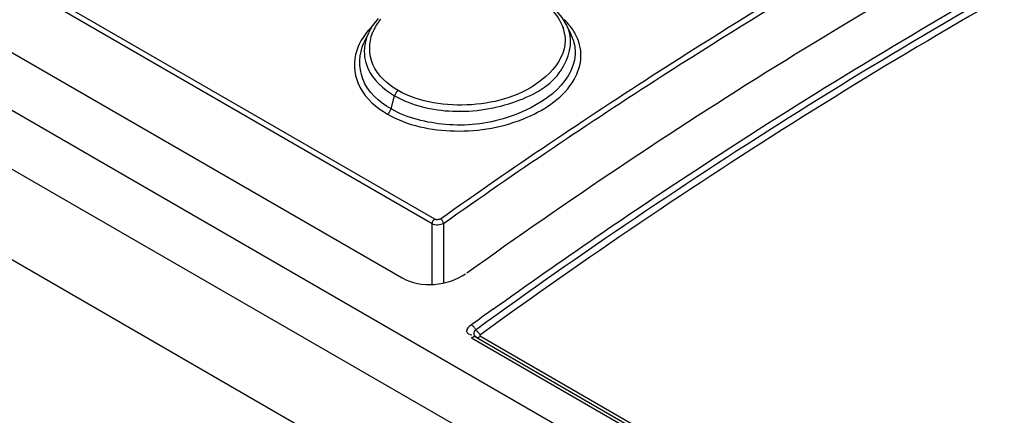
# Model space of a CAD drawing. Header units: inches. Extents: x 0 to 117, y 0 to 83.
# Tile 52 of 70: x 98.977 to 99.953, y 24.6 to 24.992. Entities that reach past the tile are written whole.
import ezdxf

# ---------------------------------------------------------------- set-up
doc = ezdxf.new("R2010")
doc.units = ezdxf.units.IN
doc.header["$LTSCALE"] = 6.431102
doc.header["$MEASUREMENT"] = 0
doc.layers.get('0').update_dxf_attribs({"linetype": 'CONTINUOUS'})

msp = doc.modelspace()

# ---------------------------------------------------------------- linework, layer by layer
at = {"color": 7, "linetype": 'CONTINUOUS'}
for p, q in [((105.37343, 21.20453), (96.72404, 26.19814)), ((96.67383, 26.16915), (105.31922, 21.17784)), ((105.27891, 21.1111), (96.6324, 26.10306)), ((99.38564, 24.78993), (97.61369, 25.81294)), ((99.38811, 24.79455), (97.61616, 25.81756)), ((97.55646, 25.77516), (99.35585, 24.7363)), ((99.33186, 24.99349), (99.32656, 24.98651)), ((99.32656, 24.98651), (99.3224, 24.97906)), ((99.5194, 24.98582), (99.51873, 24.98723)), ((99.5233, 24.97736), (99.51939, 24.98586)), ((99.32237, 24.97899), (99.31793, 24.96937)), ((99.34478, 24.90377), (99.34825, 24.91678)), ((99.38564, 24.72996), (99.38564, 24.78993)), ((99.39678, 24.79029), (99.39678, 24.73135)), ((105.34946, 21.25597), (99.42442, 24.67671)), ((99.42901, 24.67761), (105.35404, 21.25686)), ((99.43358, 24.67849), (105.35861, 21.25775))]:
    msp.add_line(p, q, dxfattribs=at)
for points in [[(99.51873, 24.98723), (99.51444, 24.99427), (99.50888, 25.00086)], [(99.35179, 24.92197), (99.35128, 24.92159), (99.35078, 24.92114), (99.3503, 24.92062), (99.34985, 24.92006), (99.34944, 24.91946), (99.34907, 24.91881), (99.34874, 24.91814), (99.34846, 24.91746), (99.34825, 24.91678)], [(99.34126, 24.89858), (99.34178, 24.89898), (99.34228, 24.89944), (99.34277, 24.89996), (99.34321, 24.90052), (99.34361, 24.90112), (99.34398, 24.90175), (99.34431, 24.90242), (99.34458, 24.90309), (99.34478, 24.90377)], [(99.39368, 24.79491), (99.39314, 24.7946), (99.39257, 24.79434), (99.39197, 24.79416), (99.39133, 24.79404), (99.39066, 24.79398), (99.39, 24.794), (99.38936, 24.7941), (99.38873, 24.79429), (99.38811, 24.79455)], [(99.42943, 24.68429), (99.42859, 24.68561), (99.42814, 24.68625), (99.42765, 24.68686), (99.42714, 24.68744), (99.42662, 24.68799), (99.42607, 24.68849), (99.42552, 24.68895), (99.42496, 24.68935), (99.4244, 24.6897)], [(99.42943, 24.68429), (99.42988, 24.68365), (99.43036, 24.68304), (99.43087, 24.68246), (99.4314, 24.68191), (99.43195, 24.68141), (99.4325, 24.68095), (99.43306, 24.68055), (99.43361, 24.6802)], [(99.42901, 24.67761), (99.42859, 24.67779), (99.42814, 24.6779), (99.42766, 24.67794), (99.42716, 24.67791), (99.42664, 24.67781), (99.4261, 24.67763), (99.42554, 24.67739), (99.42498, 24.67709), (99.42442, 24.67671)], [(99.42942, 24.67743), (99.42987, 24.67732), (99.43034, 24.67728), (99.43085, 24.6773), (99.43137, 24.6774), (99.43191, 24.67757), (99.43246, 24.67781), (99.43302, 24.67812), (99.43358, 24.67849)], [(99.43358, 24.67849), (99.43337, 24.67864), (99.43322, 24.67881), (99.43311, 24.67899), (99.43306, 24.67919), (99.43307, 24.6794), (99.43312, 24.67961), (99.43323, 24.67981), (99.4334, 24.68001), (99.43362, 24.6802)]]:
    msp.add_lwpolyline(points, dxfattribs=at)
for centre, radius, start, end in [((99.38113, 24.93194), 0.07709, 135.70118, 140.08579), ((99.47994, 24.97215), 0.03737, 7.78834, 18.43697), ((99.48108, 24.96813), 0.0422, 18.77326, 24.79155), ((99.48321, 24.95881), 0.04418, 18.74204, 24.8306), ((103.04217, 19.69112), 6.17042, 125.654172, 125.895503)]:
    msp.add_arc(centre, radius, start, end, dxfattribs=at)
for points, knots in [([(99.39368, 24.79491), (99.46491, 24.84527), (99.7424, 25.03263), (100.03688, 25.19556), (100.26287, 25.29674)], [0, 0, 0, 0, 0.260503, 1, 1, 1, 1]), ([(99.39678, 24.79029), (99.46795, 24.84061), (99.74525, 25.02783), (100.03951, 25.19065), (100.26535, 25.29176)], [0, 0, 0, 0, 0.260503, 1, 1, 1, 1]), ([(100.25506, 25.23208), (100.18449, 25.19957), (99.89455, 25.05641), (99.61945, 24.88395), (99.41986, 24.74091)], [0, 0, 0, 0, 0.240371, 1, 1, 1, 1]), ([(100.30048, 25.20219), (100.22696, 25.1681), (99.92413, 25.0175), (99.63725, 24.83566), (99.42901, 24.68495)], [0, 0, 0, 0, 0.239712, 1, 1, 1, 1]), ([(100.30462, 25.19717), (100.23114, 25.16309), (99.92847, 25.01257), (99.64175, 24.83083), (99.43362, 24.6802)], [0, 0, 0, 0, 0.239712, 1, 1, 1, 1]), ([(99.44549, 24.70489), (99.51344, 24.75364), (99.77867, 24.93583), (100.05948, 25.09593), (100.27502, 25.19727)], [0, 0, 0, 0, 0.25986, 1, 1, 1, 1]), ([(99.32999, 24.98603), (99.33069, 24.98719), (99.33219, 24.98948), (99.33386, 24.99165), (99.33474, 24.99272)], [0, 0, 0, 0, 0.493149, 1, 1, 1, 1]), ([(99.32653, 24.97918), (99.32701, 24.98035), (99.32808, 24.98268), (99.32932, 24.98492), (99.32999, 24.98603)], [0, 0, 0, 0, 0.493896, 1, 1, 1, 1]), ([(99.52737, 24.97821), (99.52668, 24.97947), (99.52517, 24.98195), (99.52347, 24.98431), (99.52256, 24.98547)], [0, 0, 0, 0, 0.493332, 1, 1, 1, 1]), ([(99.35179, 24.92197), (99.34146, 24.92809), (99.32276, 24.94402), (99.32259, 24.96952), (99.32653, 24.97918)], [0, 0, 0, 0, 0.534973, 1, 1, 1, 1]), ([(99.34126, 24.89858), (99.36104, 24.88717), (99.40974, 24.87734), (99.47642, 24.88904), (99.52349, 24.92016), (99.53539, 24.95539), (99.53109, 24.97145), (99.52737, 24.97821)], [0, 0, 0, 0, 0.27572, 0.570368, 0.810796, 0.906841, 1, 1, 1, 1]), ([(99.34825, 24.91678), (99.36545, 24.90684), (99.4077, 24.89747), (99.46661, 24.9069), (99.51559, 24.93343), (99.52535, 24.96901), (99.52104, 24.98171)], [0, 0, 0, 0, 0.273594, 0.568145, 0.815327, 1, 1, 1, 1]), ([(99.31228, 24.96579), (99.31172, 24.96447), (99.31071, 24.96179), (99.30993, 24.95904), (99.3096, 24.95767)], [0, 0, 0, 0, 0.504771, 1, 1, 1, 1]), ([(99.34478, 24.90377), (99.33299, 24.91058), (99.3118, 24.92933), (99.31293, 24.9585), (99.31793, 24.96937)], [0, 0, 0, 0, 0.53245, 1, 1, 1, 1]), ([(99.51625, 24.96345), (99.51334, 24.95127), (99.48724, 24.92039), (99.42522, 24.90263), (99.37333, 24.90986), (99.35179, 24.92197)], [0, 0, 0, 0, 0.202079, 0.60122, 1, 1, 1, 1]), ([(99.3096, 24.95767), (99.30707, 24.94704), (99.31092, 24.92117), (99.33025, 24.90494), (99.34126, 24.89858)], [0, 0, 0, 0, 0.462139, 1, 1, 1, 1]), ([(99.31861, 24.95515), (99.31914, 24.95142), (99.3238, 24.93535), (99.33722, 24.92314), (99.34825, 24.91678)], [0, 0, 0, 0, 0.228145, 1, 1, 1, 1]), ([(99.52716, 24.95787), (99.52561, 24.92722), (99.46837, 24.89073), (99.40114, 24.88518), (99.361, 24.89441), (99.34478, 24.90377)], [0, 0, 0, 0, 0.439285, 0.732035, 1, 1, 1, 1]), ([(99.38564, 24.78993), (99.38564, 24.7908), (99.38621, 24.79257), (99.38736, 24.79402), (99.38811, 24.79455)], [0, 0, 0, 0, 0.4873, 1, 1, 1, 1]), ([(99.39678, 24.79029), (99.39668, 24.79122), (99.39585, 24.79301), (99.39452, 24.79443), (99.39368, 24.79491)], [0, 0, 0, 0, 0.492661, 1, 1, 1, 1]), ([(99.4244, 24.6897), (99.4223, 24.68818), (99.41652, 24.68391), (99.42275, 24.67975), (99.42497, 24.67973)], [0, 0, 0, 0, 0.539122, 1, 1, 1, 1]), ([(99.42901, 24.67761), (99.42784, 24.67828), (99.42619, 24.68125), (99.42785, 24.68411), (99.42901, 24.68495)], [0, 0, 0, 0, 0.485055, 1, 1, 1, 1])]:
    msp.add_open_spline(points, degree=3, knots=knots, dxfattribs=at)
for points in [[(99.50304, 25.0027), (99.50845, 24.99753), (99.51304, 24.99107), (99.5154, 24.98397)], [(99.52256, 24.98547), (99.5207, 24.98785), (99.51864, 24.9901), (99.51646, 24.9922)], [(99.31641, 24.97371), (99.31484, 24.97118), (99.31345, 24.96853), (99.31228, 24.96579)], [(99.322, 24.9814), (99.31997, 24.97897), (99.31809, 24.9764), (99.31641, 24.97371)], [(99.32237, 24.97899), (99.319, 24.97168), (99.31749, 24.96312), (99.31861, 24.95515)], [(99.51697, 24.97721), (99.51759, 24.97266), (99.51731, 24.96792), (99.51625, 24.96345)], [(99.52504, 24.973), (99.52668, 24.96818), (99.52742, 24.96296), (99.52716, 24.95787)], [(99.39678, 24.79029), (99.39365, 24.78828), (99.38886, 24.78807), (99.38564, 24.78993)], [(99.35585, 24.7363), (99.37397, 24.72584), (99.40147, 24.72821), (99.41848, 24.7404)]]:
    msp.add_open_spline(points, degree=3, dxfattribs=at)

doc.saveas('drawing.dxf')
